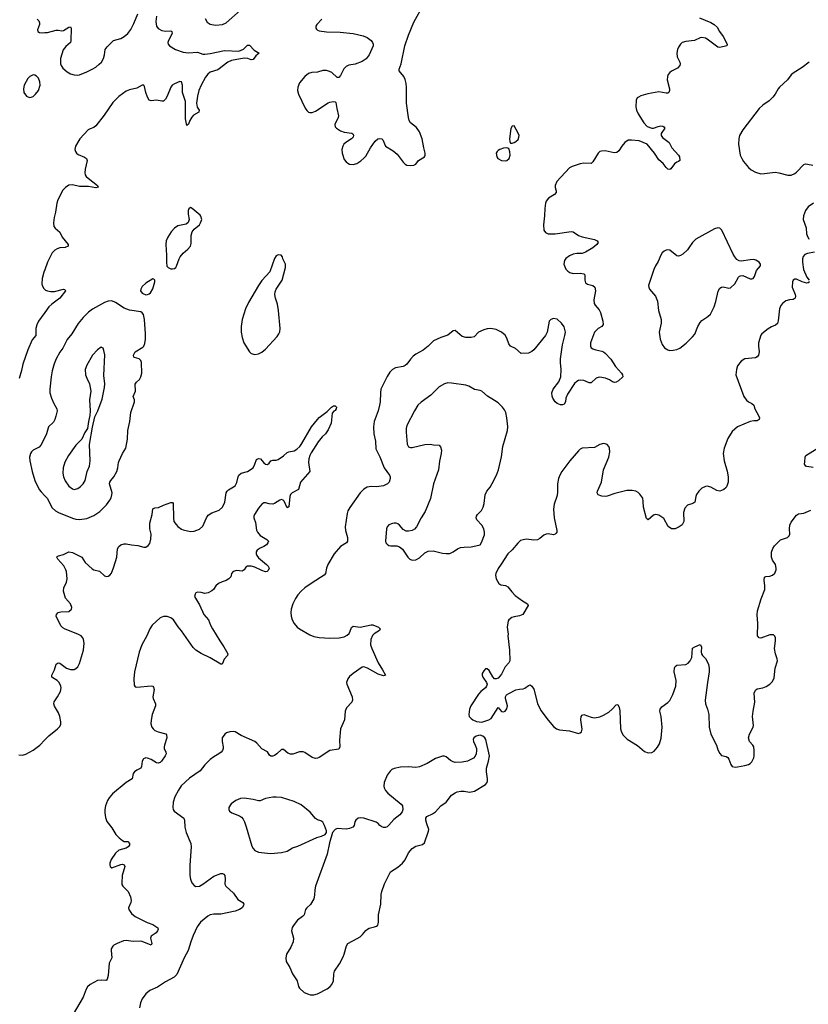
# Model space of a CAD drawing. Header units: inches. Extents: x 1649826 to 1814874, y 507393 to 641959.
# Tile 47 of 131: x 1709720 to 1718540, y 610889 to 621904. Entities that reach past the tile are written whole.
import ezdxf

# ---------------------------------------------------------------- set-up
doc = ezdxf.new("R2010")
doc.units = ezdxf.units.IN
doc.header["$MEASUREMENT"] = 0
for name, color, linetype in [('B7601', 7, 'Continuous'), ('B7602', 7, 'Continuous'), ('B7611', 7, 'Continuous'), ('B7612', 7, 'Continuous')]:
    doc.layers.add(name, color=color, linetype=linetype)

msp = doc.modelspace()

# ---------------------------------------------------------------- linework, layer by layer
at = {"layer": 'B7601', "color": 6}
for points, elevation in [([(1710000, 619107), (1709990, 619080), (1709971, 619010), (1709968, 618950), (1709972, 618930), (1709990, 618896), (1710000, 618887)], 600), ([(1710000, 618628), (1709930, 618530), (1709912, 618490), (1709901, 618450), (1709900, 618370), (1709859, 618321), (1709810, 618212), (1709755, 618050), (1709740, 617980), (1709713, 617890)], 600), ([(1710000, 617231), (1709956, 617144), (1709937, 617123), (1709871, 617090), (1709851, 617070), (1709840, 617050), (1709830, 617010), (1709834, 616970), (1709861, 616850), (1709889, 616749), (1709939, 616650), (1709961, 616621), (1710000, 616579)], 700), ([(1709710, 613679), (1709750, 613677), (1709790, 613687), (1709870, 613732), (1709945, 613790), (1710000, 613847)], 600)]:
    msp.add_lwpolyline(points, dxfattribs=dict(at, elevation=elevation))
at = {"layer": 'B7602', "color": 6, "elevation": 600}
msp.add_lwpolyline([(1709914, 621910), (1709935, 621890), (1709942, 621870), (1709942, 621850), (1709921, 621790), (1709925, 621770), (1709941, 621761), (1709970, 621758), (1710000, 621760)], dxfattribs=at)
msp.add_lwpolyline([(1709870, 621286), (1709834, 621270), (1709810, 621247), (1709770, 621173), (1709761, 621130), (1709768, 621088), (1709796, 621050), (1709830, 621034), (1709850, 621037), (1709870, 621046), (1709898, 621070), (1709929, 621110), (1709951, 621170), (1709947, 621210), (1709930, 621250), (1709910, 621273), (1709890, 621283)], close=True, dxfattribs=at)
at = {"layer": 'B7611', "color": 6}
for points, elevation in [([(1710207, 620000), (1710203, 619997), (1710147, 619890), (1710134, 619850), (1710121, 619750), (1710105, 619690), (1710100, 619630), (1710103, 619590), (1710116, 619570), (1710168, 619528), (1710194, 619470), (1710261, 619390), (1710264, 619370), (1710230, 619356), (1710170, 619350), (1710138, 619342), (1710113, 619327), (1710085, 619295), (1710030, 619190), (1710000, 619107)], 600), ([(1715717, 620000), (1715720, 619990), (1715719, 619970), (1715701, 619950), (1715634, 619906), (1715610, 619875), (1715600, 619850), (1715592, 619790), (1715590, 619710), (1715577, 619610), (1715583, 619550), (1715602, 619522), (1715632, 619510), (1715710, 619507), (1715890, 619536), (1715910, 619529), (1715969, 619490), (1716010, 619475), (1716150, 619445), (1716179, 619430), (1716189, 619410), (1716177, 619390), (1716130, 619352), (1716050, 619302), (1716010, 619289), (1715950, 619288), (1715910, 619282), (1715870, 619264), (1715830, 619233), (1715813, 619210), (1715805, 619170), (1715830, 619113), (1715850, 619090), (1715875, 619075), (1715910, 619066), (1715990, 619070), (1716030, 619062), (1716042, 619050), (1716040, 618990), (1716050, 618962), (1716070, 618945), (1716130, 618931), (1716151, 618911), (1716160, 618870), (1716140, 618770), (1716145, 618730), (1716155, 618710), (1716200, 618660), (1716216, 618630), (1716244, 618530), (1716247, 618493), (1716230, 618470), (1716190, 618450), (1716148, 618410), (1716104, 618290), (1716103, 618250), (1716113, 618233), (1716130, 618221), (1716164, 618210), (1716230, 618197), (1716250, 618189), (1716270, 618172), (1716330, 618105), (1716383, 618023), (1716452, 617950), (1716464, 617930), (1716466, 617910), (1716416, 617864), (1716390, 617848), (1716374, 617846), (1716350, 617853), (1716316, 617876), (1716274, 617894), (1716210, 617905), (1716190, 617903), (1716166, 617894), (1716110, 617842), (1716090, 617842), (1716030, 617867), (1715990, 617871), (1715970, 617867), (1715950, 617857), (1715926, 617834), (1715846, 617714), (1715828, 617670), (1715823, 617630), (1715810, 617604), (1715790, 617596), (1715770, 617597), (1715731, 617611), (1715709, 617630), (1715684, 617670), (1715674, 617694), (1715673, 617730), (1715687, 617770), (1715750, 617852), (1715773, 617907), (1715777, 617990), (1715768, 618070), (1715770, 618110), (1715792, 618268), (1715819, 618370), (1715823, 618410), (1715810, 618468), (1715781, 618510), (1715730, 618553), (1715690, 618560), (1715659, 618550), (1715642, 618530), (1715620, 618410), (1715602, 618370), (1715470, 618211), (1715450, 618193), (1715410, 618175), (1715330, 618170), (1715266, 618226), (1715210, 618250), (1715190, 618276), (1715170, 618342), (1715150, 618375), (1715109, 618409), (1715050, 618437), (1714990, 618448), (1714950, 618444), (1714910, 618433), (1714853, 618407), (1714803, 618357), (1714770, 618348), (1714709, 618349), (1714670, 618360), (1714590, 618426), (1714570, 618422), (1714510, 618376), (1714430, 618350), (1714350, 618310), (1714290, 618253), (1714232, 618208), (1714150, 618162), (1714121, 618139), (1714092, 618108), (1714050, 618051), (1714030, 618034), (1714010, 618025), (1713922, 618010), (1713890, 617991), (1713860, 617960), (1713830, 617914), (1713761, 617770), (1713755, 617730), (1713752, 617630), (1713746, 617590), (1713730, 617530), (1713685, 617410), (1713678, 617350), (1713682, 617270), (1713699, 617190), (1713703, 617103), (1713750, 617014), (1713798, 616890), (1713855, 616810), (1713863, 616790), (1713862, 616770), (1713851, 616730), (1713835, 616710), (1713790, 616690), (1713710, 616679), (1713650, 616681), (1713607, 616673), (1713568, 616652), (1713529, 616611), (1713412, 616448), (1713391, 616410), (1713381, 616379), (1713362, 616230), (1713365, 616190), (1713387, 616110), (1713385, 616070), (1713377, 616050), (1713307, 616010), (1713238, 615930), (1713168, 615810), (1713152, 615770), (1713139, 615710), (1713126, 615690), (1712990, 615605), (1712911, 615549), (1712868, 615512), (1712830, 615470), (1712804, 615430), (1712777, 615370), (1712757, 615310), (1712754, 615274), (1712758, 615230), (1712769, 615189), (1712789, 615149), (1712822, 615110), (1712849, 615090), (1712964, 615024), (1713010, 615005), (1713070, 614991), (1713190, 614984), (1713292, 614988), (1713350, 615001), (1713382, 615018), (1713404, 615036), (1713418, 615062), (1713430, 615104), (1713450, 615118), (1713530, 615108), (1713650, 615133), (1713670, 615134), (1713733, 615110), (1713752, 615090), (1713745, 615070), (1713685, 615035), (1713666, 615014), (1713647, 614970), (1713645, 614910), (1713657, 614870), (1713728, 614708), (1713779, 614630), (1713810, 614570), (1713790, 614565), (1713730, 614581), (1713610, 614651), (1713570, 614666), (1713550, 614662), (1713449, 614590), (1713410, 614557), (1713389, 614530), (1713376, 614490), (1713378, 614470), (1713438, 614330), (1713442, 614290), (1713434, 614270), (1713375, 614205), (1713360, 614170), (1713352, 614070), (1713310, 613970), (1713296, 613844), (1713301, 613770), (1713290, 613745), (1713190, 613728), (1713070, 613652), (1713050, 613642), (1713030, 613639), (1712990, 613651), (1712910, 613708), (1712890, 613715), (1712850, 613713), (1712774, 613686), (1712750, 613686), (1712720, 613700), (1712670, 613740), (1712650, 613740), (1712598, 613690), (1712570, 613672), (1712550, 613664), (1712530, 613664), (1712516, 613676), (1712492, 613712), (1712429, 613749), (1712374, 613810), (1712350, 613828), (1712198, 613898), (1712130, 613936), (1712110, 613942), (1712070, 613939), (1712035, 613925), (1712015, 613910), (1711986, 613870), (1711984, 613830), (1711996, 613770), (1711996, 613750), (1711990, 613730), (1711975, 613710), (1711948, 613690), (1711890, 613659), (1711851, 613629), (1711792, 613570), (1711738, 613502), (1711620, 613420), (1711528, 613332), (1711496, 613284), (1711456, 613210), (1711437, 613150), (1711432, 613090), (1711436, 613070), (1711449, 613049), (1711555, 612970), (1711563, 612950), (1711568, 612870), (1711581, 612810), (1711635, 612690), (1711639, 612650), (1711624, 612444), (1711622, 612330), (1711629, 612290), (1711645, 612250), (1711670, 612220), (1711689, 612209), (1711730, 612211), (1711770, 612233), (1711890, 612321), (1711970, 612352), (1711990, 612354), (1712004, 612344), (1712013, 612330), (1712018, 612290), (1712013, 612233), (1712025, 612210), (1712110, 612131), (1712161, 612061), (1712217, 612030), (1712228, 612010), (1712224, 611996), (1712210, 611970), (1712179, 611950), (1712130, 611932), (1711970, 611899), (1711890, 611898), (1711851, 611889), (1711825, 611875), (1711742, 611810), (1711705, 611755), (1711661, 611659), (1711634, 611590), (1711604, 611490), (1711558, 611410), (1711478, 611222), (1711448, 611192), (1711350, 611141), (1711260, 611080), (1711177, 611043), (1711130, 611007), (1711090, 610951), (1711073, 610907), (1711061, 610850)], 700), ([(1718598, 619850), (1718540, 619810), (1718508, 619770), (1718485, 619710), (1718483, 619670), (1718517, 619577), (1718521, 619510), (1718526, 619490), (1718547, 619450)], 800), ([(1718610, 619302), (1718532, 619288), (1718503, 619277), (1718484, 619256), (1718475, 619230), (1718475, 619190), (1718488, 619108), (1718523, 619023), (1718550, 618990)], 800), ([(1718553, 618970), (1718540, 618960), (1718524, 618956), (1718470, 618970), (1718410, 619002), (1718390, 619003), (1718371, 618990), (1718364, 618970), (1718360, 618910), (1718392, 618830), (1718397, 618810), (1718393, 618790), (1718370, 618774), (1718330, 618769), (1718290, 618757), (1718250, 618730), (1718233, 618707), (1718219, 618670), (1718205, 618535), (1718194, 618506), (1718175, 618485), (1718130, 618469), (1718090, 618444), (1718022, 618390), (1718010, 618374), (1717985, 618290), (1717984, 618250), (1717990, 618190), (1717984, 618150), (1717969, 618131), (1717950, 618121), (1717830, 618110), (1717790, 618084), (1717747, 618030), (1717736, 617990), (1717730, 617930), (1717820, 617690), (1717848, 617648), (1717870, 617630), (1717910, 617610), (1717930, 617590), (1717944, 617550), (1717986, 617470), (1717993, 617450), (1717992, 617430), (1717970, 617418), (1717930, 617418), (1717890, 617410), (1717750, 617349), (1717690, 617296), (1717641, 617219), (1717598, 617110), (1717588, 617050), (1717599, 616970), (1717632, 616852), (1717643, 616790), (1717644, 616730), (1717630, 616686), (1717620, 616670), (1717597, 616650), (1717570, 616636), (1717550, 616631), (1717517, 616637), (1717450, 616673), (1717410, 616685), (1717390, 616683), (1717350, 616663), (1717315, 616630), (1717289, 616591), (1717281, 616570), (1717270, 616505), (1717250, 616490), (1717190, 616474), (1717160, 616440), (1717143, 616390), (1717147, 616290), (1717130, 616254), (1717097, 616230), (1717050, 616208), (1717010, 616209), (1716974, 616234), (1716924, 616324), (1716870, 616362), (1716830, 616368), (1716810, 616360), (1716750, 616310), (1716730, 616324), (1716696, 616450), (1716695, 616515), (1716689, 616550), (1716656, 616596), (1716636, 616616), (1716611, 616630), (1716570, 616638), (1716510, 616636), (1716375, 616605), (1716290, 616573), (1716270, 616569), (1716230, 616573), (1716191, 616590), (1716180, 616610), (1716181, 616630), (1716226, 616730), (1716248, 616870), (1716308, 617010), (1716320, 617070), (1716317, 617110), (1716309, 617130), (1716291, 617151), (1716270, 617159), (1716250, 617161), (1716210, 617150), (1716150, 617119), (1716010, 617110), (1715990, 617100), (1715970, 617082), (1715875, 616970), (1715783, 616850), (1715762, 616810), (1715748, 616770), (1715734, 616710), (1715736, 616610), (1715727, 616570), (1715697, 616483), (1715690, 616430), (1715697, 616330), (1715729, 616190), (1715727, 616170), (1715720, 616160), (1715710, 616149), (1715690, 616143), (1715631, 616151), (1715608, 616150), (1715582, 616138), (1715539, 616101), (1715510, 616085), (1715470, 616082), (1715389, 616091), (1715350, 616087), (1715323, 616077), (1715290, 616048), (1715227, 615973), (1715178, 615930), (1715106, 615814), (1715070, 615765), (1715044, 615710), (1715042, 615690), (1715048, 615650), (1715078, 615598), (1715102, 615582), (1715153, 615573), (1715181, 615561), (1715224, 615504), (1715263, 615463), (1715343, 615403), (1715399, 615370), (1715407, 615350), (1715348, 615250), (1715310, 615234), (1715250, 615225), (1715224, 615216), (1715190, 615192), (1715182, 615178), (1715171, 615110), (1715182, 615030), (1715178, 615010), (1715199, 614850), (1715201, 614730), (1715191, 614709), (1715150, 614664), (1715110, 614584), (1715070, 614539), (1715050, 614529), (1715030, 614532), (1715011, 614551), (1714970, 614623), (1714950, 614642), (1714930, 614641), (1714910, 614619), (1714893, 614590), (1714893, 614570), (1714899, 614550), (1714943, 614490), (1714948, 614470), (1714943, 614450), (1714931, 614430), (1714879, 614390), (1714850, 614357), (1714765, 614230), (1714751, 614190), (1714743, 614130), (1714749, 614109), (1714770, 614086), (1714790, 614072), (1714830, 614054), (1714890, 614046), (1714968, 614072), (1714992, 614088), (1715070, 614211), (1715110, 614166), (1715130, 614160), (1715149, 614170), (1715170, 614196), (1715177, 614230), (1715152, 614310), (1715153, 614330), (1715165, 614350), (1715190, 614368), (1715270, 614407), (1715310, 614416), (1715350, 614419), (1715370, 614426), (1715410, 614455), (1715430, 614463), (1715450, 614450), (1715470, 614415), (1715513, 614253), (1715550, 614176), (1715630, 614067), (1715690, 613998), (1715724, 613970), (1715758, 613958), (1715870, 613950), (1715970, 613918), (1715990, 613925), (1716002, 613938), (1716011, 613969), (1715996, 614070), (1716001, 614110), (1716010, 614124), (1716030, 614131), (1716110, 614102), (1716150, 614094), (1716210, 614104), (1716250, 614122), (1716310, 614159), (1716345, 614190), (1716390, 614239), (1716410, 614243), (1716426, 614210), (1716432, 614172), (1716441, 613970), (1716452, 613932), (1716470, 613899), (1716514, 613854), (1716630, 613783), (1716710, 613717), (1716750, 613702), (1716790, 613705), (1716818, 613722), (1716855, 613765), (1716876, 613804), (1716893, 613867), (1716905, 613990), (1716893, 614110), (1716881, 614170), (1716883, 614190), (1716902, 614218), (1716970, 614264), (1716990, 614289), (1717024, 614356), (1717057, 614450), (1717064, 614510), (1717039, 614610), (1717045, 614655), (1717051, 614669), (1717070, 614682), (1717170, 614689), (1717196, 614704), (1717218, 614730), (1717237, 614770), (1717247, 614873), (1717270, 614890), (1717330, 614914), (1717347, 614890), (1717343, 614830), (1717346, 614810), (1717357, 614790), (1717390, 614756), (1717410, 614726), (1717424, 614690), (1717433, 614650), (1717433, 614610), (1717412, 614490), (1717387, 614290), (1717392, 614250), (1717413, 614190), (1717428, 614130), (1717433, 613990), (1717450, 613910), (1717512, 613790), (1717530, 613736), (1717550, 613696), (1717570, 613671), (1717621, 613661), (1717641, 613650), (1717653, 613633), (1717673, 613573), (1717690, 613551), (1717723, 613543), (1717750, 613545), (1717830, 613559), (1717870, 613572), (1717890, 613583), (1717910, 613603), (1717930, 613647), (1717934, 613670), (1717936, 613730), (1717931, 613770), (1717920, 613790), (1717884, 613830), (1717873, 613870), (1717881, 613910), (1717924, 613990), (1717928, 614010), (1717918, 614110), (1717923, 614170), (1717943, 614270), (1717936, 614370), (1717950, 614403), (1717970, 614420), (1718030, 614430), (1718070, 614443), (1718110, 614470), (1718139, 614501), (1718158, 614542), (1718170, 614651), (1718196, 614730), (1718193, 614753), (1718172, 614810), (1718163, 614870), (1718174, 614954), (1718174, 614990), (1718167, 615007), (1718150, 615021), (1718110, 615021), (1718010, 614986), (1717989, 614989), (1717974, 615010), (1717975, 615150), (1717967, 615247), (1717973, 615290), (1718013, 615427), (1718054, 615530), (1718054, 615570), (1718045, 615635), (1718050, 615667), (1718066, 615674), (1718110, 615677), (1718141, 615690), (1718166, 615714), (1718180, 615750), (1718181, 615770), (1718172, 615810), (1718139, 615859), (1718128, 615890), (1718129, 615949), (1718142, 615990), (1718162, 616018), (1718230, 616085), (1718307, 616113), (1718328, 616130), (1718334, 616150), (1718330, 616210), (1718334, 616250), (1718350, 616282), (1718410, 616362), (1718430, 616376), (1718490, 616385), (1718570, 616418)], 800), ([(1710000, 618887), (1710010, 618879), (1710030, 618869), (1710070, 618862), (1710110, 618864), (1710210, 618889), (1710224, 618884), (1710234, 618870), (1710170, 618788), (1710078, 618722), (1710047, 618693), (1710000, 618628)], 600), ([(1710000, 616579), (1710030, 616548), (1710067, 616470), (1710085, 616445), (1710122, 616410), (1710154, 616390), (1710310, 616328), (1710350, 616316), (1710390, 616311), (1710470, 616324), (1710550, 616359), (1710617, 616403), (1710690, 616475), (1710730, 616529), (1710744, 616556), (1710752, 616588), (1710753, 616610), (1710726, 616710), (1710727, 616730), (1710738, 616750), (1710775, 616790), (1710807, 616850), (1710819, 616890), (1710827, 616950), (1710833, 616970), (1710870, 617050), (1710907, 617110), (1710926, 617210), (1710928, 617310), (1710952, 617410), (1710964, 617510), (1711006, 617630), (1711004, 617650), (1710990, 617690), (1711015, 617750), (1711012, 617828), (1711028, 617850), (1711061, 617879), (1711076, 617910), (1711086, 617950), (1711081, 618070), (1711076, 618090), (1711057, 618110), (1711005, 618125), (1710998, 618130), (1710994, 618150), (1711010, 618190), (1711098, 618242), (1711108, 618252), (1711120, 618280), (1711128, 618330), (1711129, 618389), (1711118, 618550), (1711105, 618605), (1711090, 618626), (1711074, 618634), (1710950, 618656), (1710890, 618678), (1710790, 618740), (1710750, 618757), (1710710, 618755), (1710670, 618742), (1710534, 618666), (1710490, 618633), (1710430, 618573), (1710373, 618507), (1710302, 618390), (1710252, 618328), (1710204, 618230), (1710170, 618183), (1710129, 618110), (1710105, 618055), (1710085, 617975), (1710072, 617910), (1710057, 617770), (1710059, 617730), (1710075, 617670), (1710101, 617610), (1710135, 617550), (1710140, 617530), (1710126, 617470), (1710113, 617430), (1710097, 617403), (1710041, 617350), (1710020, 617270), (1710000, 617231)], 700), ([(1710000, 613847), (1710046, 613894), (1710142, 613970), (1710165, 613995), (1710179, 614021), (1710182, 614050), (1710171, 614110), (1710154, 614150), (1710110, 614223), (1710103, 614250), (1710106, 614274), (1710143, 614330), (1710175, 614390), (1710183, 614430), (1710182, 614450), (1710163, 614490), (1710141, 614510), (1710090, 614541), (1710080, 614550), (1710079, 614559), (1710078, 614570), (1710111, 614630), (1710130, 614696), (1710150, 614709), (1710170, 614704), (1710245, 614650), (1710290, 614633), (1710330, 614634), (1710350, 614644), (1710370, 614664), (1710390, 614702), (1710433, 614850), (1710440, 614930), (1710435, 614970), (1710427, 614990), (1710408, 615010), (1710371, 615030), (1710227, 615087), (1710201, 615101), (1710182, 615122), (1710128, 615230), (1710132, 615250), (1710149, 615271), (1710179, 615281), (1710270, 615285), (1710300, 615310), (1710305, 615330), (1710288, 615370), (1710233, 615433), (1710211, 615510), (1710213, 615550), (1710243, 615610), (1710253, 615650), (1710244, 615730), (1710237, 615750), (1710213, 615793), (1710145, 615870), (1710137, 615890), (1710141, 615899), (1710153, 615907), (1710210, 615921), (1710270, 615950), (1710310, 615943), (1710414, 615890), (1710451, 615830), (1710530, 615759), (1710550, 615749), (1710613, 615733), (1710670, 615684), (1710690, 615676), (1710710, 615679), (1710730, 615691), (1710746, 615714), (1710775, 615785), (1710806, 615890), (1710814, 615986), (1710828, 616010), (1710852, 616030), (1710890, 616042), (1710910, 616042), (1710970, 616028), (1711041, 616021), (1711110, 616004), (1711130, 616004), (1711159, 616021), (1711177, 616043), (1711188, 616092), (1711191, 616150), (1711177, 616210), (1711175, 616270), (1711202, 616370), (1711210, 616431), (1711230, 616442), (1711273, 616447), (1711330, 616473), (1711410, 616502), (1711430, 616503), (1711437, 616490), (1711440, 616330), (1711446, 616290), (1711470, 616255), (1711490, 616235), (1711530, 616206), (1711550, 616197), (1711630, 616178), (1711670, 616181), (1711730, 616204), (1711770, 616237), (1711809, 616330), (1711830, 616361), (1711870, 616387), (1711950, 616417), (1711989, 616451), (1712015, 616505), (1712031, 616610), (1712042, 616630), (1712057, 616643), (1712131, 616690), (1712150, 616725), (1712162, 616790), (1712171, 616810), (1712198, 616830), (1712270, 616850), (1712330, 616890), (1712352, 616930), (1712370, 616983), (1712390, 616996), (1712412, 616990), (1712450, 616946), (1712470, 616930), (1712490, 616929), (1712510, 616941), (1712530, 616970), (1712550, 616978), (1712590, 616976), (1712610, 616983), (1712670, 617024), (1712710, 617061), (1712730, 617069), (1712790, 617080), (1712820, 617100), (1712852, 617128), (1712877, 617163), (1712983, 617350), (1713050, 617433), (1713070, 617453), (1713160, 617521), (1713208, 617570), (1713230, 617583), (1713250, 617585), (1713263, 617570), (1713259, 617550), (1713250, 617533), (1713234, 617526), (1713216, 617504), (1713205, 617390), (1713170, 617314), (1713139, 617270), (1713103, 617237), (1713057, 617183), (1712980, 617060), (1712967, 617030), (1712954, 616990), (1712951, 616950), (1712964, 616850), (1712860, 616730), (1712840, 616650), (1712769, 616611), (1712749, 616591), (1712742, 616570), (1712730, 616453), (1712710, 616442), (1712677, 616517), (1712668, 616528), (1712650, 616536), (1712630, 616529), (1712570, 616490), (1712550, 616486), (1712510, 616488), (1712470, 616500), (1712450, 616498), (1712430, 616483), (1712390, 616440), (1712346, 616370), (1712339, 616350), (1712339, 616330), (1712358, 616278), (1712370, 616195), (1712380, 616170), (1712410, 616135), (1712486, 616090), (1712502, 616070), (1712495, 616050), (1712480, 616030), (1712450, 616011), (1712408, 615992), (1712378, 615970), (1712366, 615950), (1712365, 615930), (1712372, 615910), (1712390, 615883), (1712482, 615810), (1712500, 615790), (1712509, 615770), (1712498, 615742), (1712489, 615731), (1712470, 615729), (1712430, 615741), (1712350, 615781), (1712310, 615791), (1712270, 615790), (1712250, 615779), (1712230, 615751), (1712210, 615734), (1712150, 615743), (1712108, 615730), (1712090, 615710), (1712080, 615670), (1712061, 615650), (1712030, 615632), (1711983, 615617), (1711944, 615596), (1711915, 615570), (1711887, 615530), (1711870, 615515), (1711830, 615491), (1711790, 615483), (1711750, 615495), (1711710, 615501), (1711689, 615491), (1711682, 615478), (1711676, 615450), (1711730, 615359), (1711778, 615250), (1711831, 615191), (1711854, 615130), (1711876, 615090), (1711957, 614957), (1712004, 614890), (1712048, 614810), (1712045, 614790), (1712008, 614750), (1711990, 614702), (1711984, 614696), (1711970, 614694), (1711850, 614766), (1711750, 614813), (1711690, 614850), (1711660, 614880), (1711530, 615066), (1711491, 615111), (1711440, 615190), (1711410, 615213), (1711370, 615228), (1711330, 615229), (1711290, 615213), (1711201, 615130), (1711175, 615090), (1711144, 615010), (1711088, 614910), (1711056, 614830), (1711006, 614610), (1710997, 614530), (1711001, 614461), (1711010, 614441), (1711030, 614436), (1711190, 614453), (1711209, 614449), (1711217, 614437), (1711223, 614410), (1711211, 614330), (1711214, 614310), (1711241, 614250), (1711241, 614230), (1711201, 614130), (1711189, 614069), (1711187, 614027), (1711198, 613990), (1711213, 613970), (1711233, 613953), (1711270, 613937), (1711340, 613920), (1711354, 613914), (1711362, 613902), (1711367, 613870), (1711339, 613790), (1711336, 613770), (1711336, 613750), (1711354, 613710), (1711358, 613690), (1711349, 613670), (1711307, 613610), (1711290, 613594), (1711270, 613587), (1711250, 613592), (1711190, 613629), (1711150, 613644), (1711130, 613646), (1711104, 613636), (1711089, 613611), (1711083, 613550), (1711075, 613530), (1711030, 613509), (1711003, 613490), (1710989, 613470), (1710978, 613410), (1710910, 613371), (1710758, 613242), (1710720, 613200), (1710702, 613170), (1710679, 613110), (1710672, 613070), (1710671, 613030), (1710679, 612979), (1710696, 612936), (1710750, 612863), (1710796, 612790), (1710834, 612750), (1710870, 612720), (1710890, 612712), (1710929, 612709), (1710949, 612690), (1710950, 612670), (1710934, 612650), (1710910, 612637), (1710830, 612612), (1710790, 612580), (1710743, 612510), (1710730, 612470), (1710729, 612449), (1710731, 612430), (1710750, 612417), (1710850, 612452), (1710870, 612457), (1710890, 612450), (1710895, 612430), (1710868, 612332), (1710861, 612250), (1710864, 612230), (1710874, 612210), (1710933, 612153), (1710960, 612090), (1710967, 612050), (1710964, 612030), (1710937, 611970), (1710940, 611950), (1710970, 611904), (1711010, 611873), (1711145, 611805), (1711210, 611781), (1711265, 611745), (1711270, 611730), (1711263, 611710), (1711247, 611690), (1711190, 611650), (1711184, 611630), (1711197, 611570), (1711190, 611550), (1711090, 611593), (1711070, 611596), (1710990, 611592), (1710910, 611604), (1710882, 611598), (1710811, 611569), (1710774, 611550), (1710761, 611539), (1710745, 611510), (1710743, 611490), (1710749, 611410), (1710722, 611350), (1710711, 611210), (1710699, 611170), (1710690, 611159), (1710683, 611157), (1710630, 611161), (1710590, 611155), (1710508, 611112), (1710477, 611083), (1710462, 611058), (1710429, 610970), (1710320, 610780)], 600), ([(1718595, 616895), (1718525, 616905), (1718511, 616911), (1718498, 616930), (1718503, 616957), (1718504, 617010), (1718513, 617027), (1718670, 617124)], 800)]:
    msp.add_lwpolyline(points, dxfattribs=dict(at, elevation=elevation))
for points, elevation in [([(1711630, 619802), (1711612, 619788), (1711606, 619770), (1711603, 619730), (1711615, 619670), (1711605, 619635), (1711583, 619617), (1711490, 619596), (1711450, 619572), (1711413, 619530), (1711376, 619470), (1711358, 619430), (1711353, 619390), (1711364, 619270), (1711362, 619190), (1711366, 619146), (1711379, 619130), (1711410, 619117), (1711430, 619115), (1711450, 619119), (1711467, 619133), (1711474, 619146), (1711504, 619230), (1711516, 619250), (1711550, 619292), (1711602, 619338), (1711630, 619370), (1711639, 619401), (1711639, 619490), (1711649, 619531), (1711670, 619560), (1711732, 619610), (1711744, 619630), (1711758, 619670), (1711747, 619707), (1711738, 619718), (1711650, 619792)], 700), ([(1717530, 619574), (1717490, 619564), (1717283, 619450), (1717247, 619413), (1717206, 619350), (1717189, 619330), (1717138, 619282), (1717110, 619265), (1717090, 619260), (1717070, 619264), (1716990, 619325), (1716970, 619328), (1716950, 619324), (1716927, 619313), (1716906, 619294), (1716890, 619270), (1716861, 619199), (1716830, 619150), (1716812, 619110), (1716754, 618930), (1716756, 618910), (1716766, 618890), (1716830, 618810), (1716855, 618755), (1716865, 618650), (1716895, 618550), (1716893, 618510), (1716871, 618410), (1716884, 618330), (1716905, 618270), (1716933, 618233), (1716970, 618209), (1716990, 618203), (1717030, 618206), (1717070, 618215), (1717105, 618230), (1717174, 618286), (1717244, 618356), (1717270, 618387), (1717303, 618470), (1717330, 618517), (1717350, 618537), (1717418, 618582), (1717446, 618610), (1717487, 618693), (1717505, 618750), (1717534, 618866), (1717550, 618900), (1717570, 618913), (1717590, 618916), (1717650, 618899), (1717670, 618903), (1717718, 618950), (1717758, 619022), (1717770, 619035), (1717781, 619039), (1717810, 619041), (1717890, 619004), (1717910, 619004), (1717923, 619010), (1717939, 619030), (1717961, 619099), (1718004, 619150), (1718004, 619170), (1717989, 619190), (1717953, 619213), (1717930, 619221), (1717890, 619219), (1717790, 619201), (1717767, 619207), (1717742, 619222), (1717718, 619250), (1717701, 619281), (1717574, 619550), (1717550, 619571)], 800), ([(1712610, 619272), (1712590, 619261), (1712570, 619233), (1712518, 619082), (1712430, 618988), (1712390, 618930), (1712278, 618742), (1712245, 618670), (1712210, 618550), (1712197, 618470), (1712197, 618410), (1712207, 618347), (1712227, 618290), (1712290, 618188), (1712310, 618170), (1712350, 618160), (1712390, 618167), (1712430, 618186), (1712470, 618218), (1712600, 618360), (1712620, 618390), (1712629, 618411), (1712635, 618450), (1712615, 618650), (1712602, 618722), (1712582, 618790), (1712575, 618830), (1712579, 618861), (1712590, 618888), (1712656, 618990), (1712693, 619130), (1712692, 619170), (1712665, 619230), (1712661, 619250), (1712646, 619270)], 700), ([(1711210, 619004), (1711130, 618956), (1711090, 618918), (1711074, 618890), (1711071, 618870), (1711090, 618844), (1711130, 618827), (1711150, 618829), (1711170, 618838), (1711184, 618850), (1711210, 618894), (1711230, 618970), (1711230, 618989), (1711221, 619001)], 700), ([(1710630, 618239), (1710590, 618212), (1710536, 618150), (1710470, 618040), (1710454, 617990), (1710456, 617930), (1710470, 617892), (1710501, 617830), (1710517, 617750), (1710501, 617650), (1710507, 617530), (1710505, 617475), (1710488, 617410), (1710478, 617330), (1710450, 617287), (1710414, 617210), (1710350, 617143), (1710266, 617030), (1710226, 616954), (1710205, 616890), (1710204, 616830), (1710212, 616790), (1710230, 616745), (1710270, 616686), (1710310, 616654), (1710330, 616649), (1710370, 616658), (1710400, 616680), (1710430, 616712), (1710451, 616750), (1710476, 616850), (1710500, 616910), (1710507, 616970), (1710501, 617150), (1710534, 617346), (1710559, 617461), (1710596, 617530), (1710641, 617659), (1710669, 617790), (1710673, 617830), (1710662, 617922), (1710673, 618153), (1710663, 618203), (1710652, 618230)], 800), ([(1714510, 617841), (1714470, 617830), (1714410, 617798), (1714317, 617703), (1714210, 617627), (1714173, 617590), (1714135, 617530), (1714050, 617364), (1714043, 617330), (1714042, 617290), (1714055, 617155), (1714070, 617126), (1714090, 617117), (1714110, 617118), (1714250, 617152), (1714310, 617157), (1714350, 617147), (1714410, 617143), (1714426, 617126), (1714437, 617090), (1714435, 617050), (1714416, 616964), (1714404, 616870), (1714348, 616712), (1714314, 616546), (1714257, 616403), (1714212, 616330), (1714159, 616230), (1714135, 616205), (1714110, 616191), (1714070, 616183), (1714043, 616183), (1714010, 616199), (1713970, 616250), (1713950, 616266), (1713930, 616272), (1713910, 616271), (1713890, 616269), (1713850, 616253), (1713829, 616231), (1713822, 616210), (1713811, 616070), (1713817, 616050), (1713830, 616035), (1713850, 616023), (1713870, 616018), (1713937, 616017), (1713970, 616007), (1714000, 615980), (1714063, 615890), (1714084, 615870), (1714110, 615859), (1714150, 615863), (1714190, 615885), (1714250, 615938), (1714290, 615958), (1714343, 615963), (1714450, 615936), (1714490, 615931), (1714530, 615934), (1714570, 615952), (1714616, 615984), (1714650, 615999), (1714690, 616005), (1714770, 616007), (1714855, 616025), (1714870, 616031), (1714886, 616054), (1714917, 616143), (1714919, 616170), (1714910, 616210), (1714890, 616251), (1714832, 616310), (1714826, 616330), (1714829, 616350), (1714841, 616370), (1714885, 616415), (1714905, 616450), (1714915, 616490), (1714925, 616590), (1714946, 616630), (1714984, 616676), (1715006, 616714), (1715052, 616808), (1715075, 616870), (1715108, 617012), (1715124, 617130), (1715176, 617310), (1715178, 617350), (1715167, 617450), (1715156, 617510), (1715141, 617541), (1715119, 617570), (1715070, 617616), (1715030, 617645), (1714951, 617691), (1714890, 617749), (1714870, 617757), (1714807, 617767), (1714743, 617803), (1714710, 617815), (1714550, 617839)], 800), ([(1714870, 613899), (1714850, 613897), (1714826, 613890), (1714799, 613870), (1714793, 613850), (1714796, 613830), (1714816, 613790), (1714828, 613750), (1714831, 613730), (1714826, 613690), (1714815, 613665), (1714797, 613643), (1714730, 613610), (1714670, 613597), (1714590, 613596), (1714570, 613600), (1714537, 613617), (1714490, 613656), (1714470, 613665), (1714450, 613667), (1714370, 613638), (1714278, 613582), (1714190, 613546), (1714150, 613540), (1714070, 613546), (1713979, 613541), (1713910, 613527), (1713884, 613516), (1713862, 613498), (1713829, 613451), (1713798, 613370), (1713792, 613330), (1713795, 613310), (1713810, 613282), (1713839, 613250), (1713987, 613130), (1714001, 613110), (1714006, 613070), (1713997, 613043), (1713972, 613010), (1713904, 612956), (1713850, 612892), (1713830, 612876), (1713810, 612867), (1713790, 612867), (1713770, 612874), (1713750, 612889), (1713731, 612911), (1713708, 612928), (1713569, 612970), (1713530, 612975), (1713507, 612970), (1713478, 612950), (1713467, 612930), (1713460, 612890), (1713445, 612870), (1713410, 612856), (1713371, 612849), (1713270, 612855), (1713250, 612846), (1713219, 612810), (1713186, 612694), (1713159, 612570), (1713028, 612210), (1713021, 612170), (1713018, 612110), (1713009, 612070), (1712973, 612007), (1712930, 611970), (1712917, 611950), (1712902, 611890), (1712885, 611870), (1712829, 611830), (1712790, 611783), (1712768, 611750), (1712760, 611710), (1712782, 611630), (1712778, 611590), (1712752, 611530), (1712706, 611450), (1712698, 611410), (1712702, 611370), (1712740, 611300), (1712772, 611230), (1712822, 611150), (1712837, 611090), (1712849, 611069), (1712903, 611023), (1712950, 611001), (1712970, 610996), (1713010, 610996), (1713050, 611007), (1713158, 611062), (1713191, 611089), (1713210, 611110), (1713229, 611150), (1713234, 611230), (1713241, 611259), (1713298, 611342), (1713339, 611421), (1713351, 611450), (1713375, 611545), (1713390, 611570), (1713496, 611624), (1713530, 611645), (1713556, 611670), (1713590, 611714), (1713610, 611730), (1713630, 611740), (1713690, 611755), (1713710, 611763), (1713724, 611776), (1713731, 611790), (1713733, 611807), (1713735, 611890), (1713761, 612010), (1713762, 612118), (1713770, 612153), (1713802, 612238), (1713855, 612350), (1713869, 612370), (1713950, 612422), (1714003, 612470), (1714030, 612507), (1714070, 612583), (1714110, 612633), (1714150, 612657), (1714224, 612676), (1714246, 612694), (1714293, 612827), (1714296, 612844), (1714273, 612910), (1714264, 612950), (1714264, 612970), (1714275, 612990), (1714339, 613021), (1714370, 613044), (1714430, 613109), (1714490, 613150), (1714551, 613229), (1714590, 613256), (1714614, 613266), (1714653, 613273), (1714690, 613273), (1714750, 613264), (1714807, 613273), (1714930, 613349), (1714947, 613370), (1714954, 613390), (1714954, 613410), (1714940, 613490), (1714941, 613530), (1714964, 613610), (1714976, 613670), (1714935, 613850), (1714923, 613870), (1714899, 613890)], 800), ([(1712590, 613208), (1712550, 613205), (1712470, 613190), (1712410, 613166), (1712390, 613164), (1712330, 613181), (1712230, 613194), (1712190, 613192), (1712136, 613170), (1712087, 613133), (1712070, 613110), (1712061, 613090), (1712060, 613070), (1712067, 613050), (1712092, 613030), (1712179, 612999), (1712202, 612982), (1712220, 612960), (1712235, 612930), (1712255, 612875), (1712318, 612658), (1712330, 612632), (1712349, 612609), (1712390, 612593), (1712490, 612579), (1712530, 612578), (1712650, 612587), (1712710, 612604), (1712770, 612640), (1712830, 612659), (1713043, 612757), (1713096, 612770), (1713137, 612790), (1713152, 612810), (1713150, 612830), (1713130, 612890), (1713110, 612925), (1713090, 612940), (1713050, 612954), (1713030, 612968), (1712970, 613038), (1712870, 613120), (1712790, 613159), (1712650, 613203)], 800)]:
    msp.add_lwpolyline(points, close=True, dxfattribs=dict(at, elevation=elevation))
at = {"layer": 'B7612', "color": 6}
for points, elevation in [([(1711796, 621916), (1711818, 621878), (1711850, 621853), (1711910, 621841), (1711990, 621849), (1712031, 621869), (1712189, 622010)], 700), ([(1713100, 621910), (1713042, 621850), (1713032, 621830), (1713031, 621810), (1713038, 621798), (1713050, 621786), (1713070, 621780), (1713150, 621767), (1713305, 621765), (1713450, 621751), (1713562, 621722), (1713605, 621705), (1713651, 621670), (1713667, 621650), (1713675, 621630), (1713675, 621610), (1713629, 621510), (1713594, 621466), (1713550, 621438), (1713474, 621406), (1713403, 621397), (1713370, 621382), (1713347, 621353), (1713310, 621281), (1713290, 621259), (1713270, 621257), (1713210, 621312), (1713186, 621326), (1713150, 621335), (1713110, 621335), (1713050, 621316), (1712988, 621312), (1712950, 621302), (1712908, 621270), (1712850, 621198), (1712830, 621150), (1712828, 621110), (1712840, 621070), (1712914, 620914), (1712930, 620889), (1712950, 620870), (1712965, 620865), (1712990, 620864), (1713030, 620879), (1713170, 620975), (1713190, 620983), (1713230, 620989), (1713250, 620985), (1713257, 620977), (1713267, 620910), (1713287, 620830), (1713282, 620810), (1713246, 620730), (1713247, 620707), (1713262, 620690), (1713310, 620660), (1713350, 620647), (1713434, 620634), (1713447, 620627), (1713452, 620612), (1713449, 620590), (1713430, 620570), (1713368, 620530), (1713347, 620510), (1713336, 620490), (1713325, 620450), (1713326, 620410), (1713350, 620341), (1713370, 620313), (1713390, 620298), (1713410, 620289), (1713450, 620283), (1713490, 620295), (1713536, 620324), (1713570, 620354), (1713590, 620378), (1713645, 620470), (1713696, 620544), (1713727, 620570), (1713750, 620574), (1713770, 620570), (1713780, 620560), (1713813, 620490), (1713897, 620437), (1713941, 620401), (1714009, 620309), (1714030, 620289), (1714050, 620277), (1714090, 620271), (1714130, 620277), (1714150, 620287), (1714182, 620330), (1714247, 620370), (1714256, 620390), (1714256, 620410), (1714240, 620470), (1714223, 620570), (1714191, 620650), (1714157, 620697), (1714093, 620750), (1714078, 620778), (1714069, 620810), (1714046, 620970), (1714047, 621147), (1714042, 621190), (1714030, 621234), (1714015, 621270), (1713965, 621330), (1713965, 621350), (1713986, 621410), (1714029, 621610), (1714069, 621730), (1714130, 621876), (1714238, 622070)], 700), ([(1710000, 621760), (1710030, 621762), (1710130, 621788), (1710150, 621788), (1710190, 621780), (1710210, 621783), (1710270, 621820), (1710290, 621824), (1710296, 621810), (1710293, 621667), (1710288, 621650), (1710235, 621605), (1710208, 621568), (1710177, 621470), (1710178, 621410), (1710183, 621390), (1710202, 621362), (1710250, 621320), (1710290, 621300), (1710328, 621288), (1710365, 621285), (1710390, 621288), (1710470, 621320), (1710530, 621350), (1710570, 621374), (1710610, 621405), (1710634, 621430), (1710658, 621470), (1710670, 621510), (1710677, 621570), (1710698, 621602), (1710769, 621671), (1710850, 621692), (1710890, 621714), (1710930, 621750), (1710965, 621795), (1710998, 621862), (1711040, 621970)], 600), ([(1711250, 621945), (1711242, 621882), (1711252, 621832), (1711270, 621807), (1711310, 621783), (1711350, 621776), (1711410, 621779), (1711422, 621770), (1711426, 621750), (1711383, 621670), (1711377, 621650), (1711379, 621630), (1711396, 621610), (1711461, 621570), (1711550, 621542), (1711610, 621535), (1711710, 621539), (1711770, 621520), (1711790, 621518), (1711850, 621525), (1712010, 621561), (1712170, 621553), (1712225, 621575), (1712270, 621619), (1712290, 621620), (1712344, 621564), (1712397, 621530), (1712360, 621500), (1712330, 621458), (1712310, 621456), (1712271, 621471), (1712230, 621475), (1712090, 621448), (1712050, 621427), (1711936, 621344), (1711850, 621316), (1711824, 621296), (1711799, 621261), (1711750, 621170), (1711725, 621110), (1711708, 621050), (1711697, 620970), (1711706, 620926), (1711727, 620890), (1711724, 620870), (1711666, 620834), (1711645, 620815), (1711622, 620778), (1711610, 620734), (1711590, 620720), (1711575, 620795), (1711574, 620990), (1711543, 621090), (1711541, 621170), (1711530, 621210), (1711510, 621211), (1711453, 621187), (1711427, 621170), (1711411, 621150), (1711371, 621050), (1711350, 621015), (1711327, 620993), (1711310, 620992), (1711250, 621003), (1711190, 620995), (1711170, 621003), (1711150, 621037), (1711131, 621089), (1711118, 621158), (1711110, 621173), (1711090, 621172), (1711030, 621139), (1710950, 621121), (1710910, 621104), (1710830, 621046), (1710762, 620978), (1710664, 620836), (1710570, 620715), (1710550, 620697), (1710510, 620684), (1710487, 620670), (1710393, 620570), (1710344, 620490), (1710338, 620450), (1710343, 620430), (1710357, 620410), (1710376, 620396), (1710445, 620365), (1710466, 620350), (1710474, 620330), (1710451, 620231), (1710447, 620190), (1710451, 620170), (1710463, 620150), (1710485, 620130), (1710590, 620050), (1710598, 620030), (1710570, 620023), (1710490, 620039), (1710390, 620036), (1710310, 620055), (1710270, 620052), (1710232, 620028), (1710207, 620000)], 600), ([(1717325, 621925), (1717450, 621873), (1717486, 621850), (1717520, 621820), (1717548, 621770), (1717590, 621715), (1717633, 621630), (1717630, 621610), (1717550, 621593), (1717530, 621597), (1717410, 621686), (1717390, 621697), (1717350, 621705), (1717330, 621701), (1717268, 621672), (1717170, 621661), (1717130, 621647), (1717110, 621630), (1717090, 621598), (1717079, 621570), (1717071, 621530), (1717075, 621490), (1717104, 621430), (1717108, 621410), (1717104, 621390), (1717079, 621361), (1717012, 621328), (1716990, 621312), (1716973, 621290), (1716966, 621270), (1716962, 621230), (1716988, 621130), (1716989, 621110), (1716981, 621090), (1716970, 621083), (1716950, 621082), (1716870, 621095), (1716747, 621073), (1716668, 621052), (1716641, 621039), (1716628, 621030), (1716616, 621004), (1716611, 620930), (1716618, 620890), (1716636, 620850), (1716700, 620750), (1716740, 620710), (1716790, 620692), (1716810, 620692), (1716861, 620710), (1716890, 620715), (1716912, 620712), (1716924, 620704), (1716935, 620690), (1716895, 620630), (1716893, 620610), (1716910, 620586), (1716986, 620530), (1717014, 620470), (1717088, 620390), (1717099, 620370), (1717103, 620330), (1717090, 620317), (1717070, 620310), (1717045, 620290), (1717004, 620236), (1716990, 620228), (1716970, 620232), (1716950, 620250), (1716916, 620296), (1716870, 620337), (1716819, 620410), (1716739, 620510), (1716650, 620547), (1716562, 620558), (1716525, 620555), (1716487, 620530), (1716455, 620490), (1716423, 620437), (1716400, 620420), (1716370, 620415), (1716270, 620435), (1716226, 620434), (1716210, 620428), (1716190, 620410), (1716130, 620313), (1716110, 620297), (1716030, 620298), (1715990, 620293), (1715900, 620260), (1715870, 620245), (1715726, 620094), (1715708, 620050), (1715708, 620028), (1715717, 620000)], 700), ([(1718550, 621428), (1718470, 621370), (1718370, 621307), (1718350, 621288), (1718307, 621230), (1718218, 621150), (1718202, 621130), (1718170, 621070), (1718143, 621037), (1718102, 620998), (1718030, 620948), (1717990, 620912), (1717808, 620670), (1717772, 620610), (1717762, 620570), (1717761, 620510), (1717780, 620390), (1717797, 620350), (1717817, 620317), (1717870, 620249), (1717903, 620223), (1717950, 620199), (1718010, 620181), (1718050, 620182), (1718170, 620199), (1718210, 620192), (1718310, 620165), (1718350, 620164), (1718390, 620182), (1718410, 620198), (1718490, 620285), (1718510, 620290), (1718530, 620289), (1718590, 620276)], 800)]:
    msp.add_lwpolyline(points, dxfattribs=dict(at, elevation=elevation))
at = {"layer": 'B7612', "color": 6, "elevation": 700}
for points in [[(1715250, 620717), (1715230, 620713), (1715213, 620687), (1715199, 620570), (1715201, 620541), (1715210, 620523), (1715230, 620522), (1715250, 620529), (1715270, 620541), (1715295, 620565), (1715304, 620590), (1715305, 620610), (1715295, 620636)], [(1715169, 620469), (1715130, 620465), (1715090, 620452), (1715070, 620440), (1715060, 620430), (1715051, 620409), (1715057, 620370), (1715069, 620350), (1715110, 620329), (1715150, 620324), (1715170, 620327), (1715195, 620350), (1715206, 620390), (1715204, 620424), (1715190, 620464)]]:
    msp.add_lwpolyline(points, close=True, dxfattribs=at)

doc.saveas('drawing.dxf')
